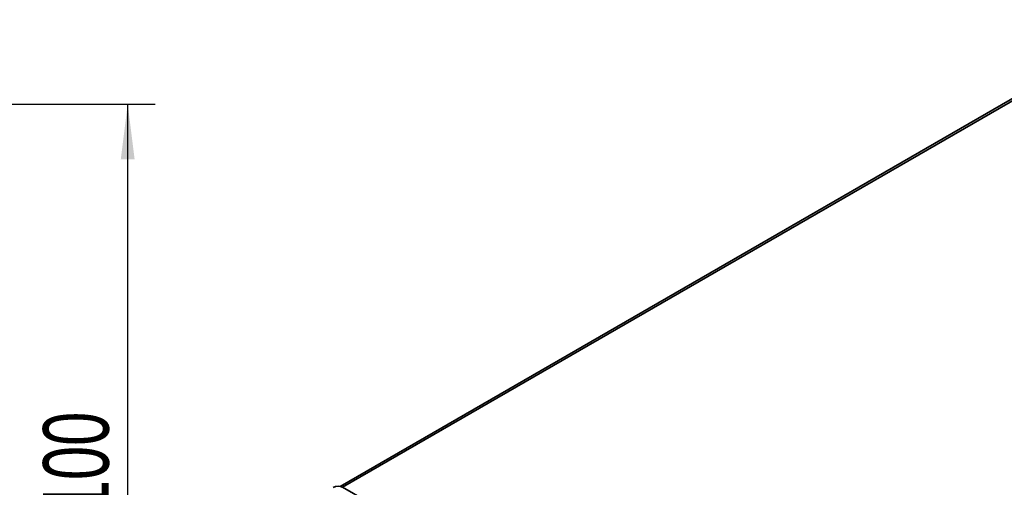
# Model space of a CAD drawing. Header units: millimetres. Extents: x 0 to 420, y 0 to 297.
# Tile 93 of 119: x 233 to 305, y 157 to 191. Entities that reach past the tile are written whole.
import ezdxf

# ---------------------------------------------------------------- set-up
doc = ezdxf.new("R2010")
doc.units = ezdxf.units.MM
doc.layers.add('标注层', color=150, linetype='Continuous')
doc.styles.add('SLDTEXTSTYLE2', font='TXT', dxfattribs={"width": 0.7})
doc.dimstyles.new('SLDDIMSTYLE1', dxfattribs={"dimtxt": 5.457031, "dimasz": 4, "dimexe": 0, "dimexo": 0.0625, "dimgap": 1.364258, "dimtad": 2, "dimlfac": 2, "dimrnd": 1e-09, "dimzin": 12, "dimdsep": 46, "dimtxsty": 'SLDTEXTSTYLE2', "dimsah": 1, "dimcen": 0.09, "dimadec": 0, "dimazin": 3, "dimtfac": 1, "dimtdec": 3, "dimtofl": 0, "dimtmove": 0, "dimatfit": 3, "dimfxl": 1, "dimfrac": 2, "dimtolj": 1, "dimtzin": 12, "dimarcsym": 0})

# ---------------------------------------------------------------- blocks, each defined once
blk = doc.blocks.new('_D_5')
at = {"layer": '标注层'}
for p, q in [((232.532, 185.092), (243.099, 185.092)), ((241.099, 135.092), (241.099, 185.092)), ((232.532, 135.092), (243.099, 135.092))]:
    blk.add_line(p, q, dxfattribs=at)
for points in [[(241.099, 185.092), (240.599, 181.092), (241.599, 181.092)], [(241.099, 135.092), (241.599, 139.092), (240.599, 139.092)]]:
    blk.add_solid(points, dxfattribs=at)
at = {"layer": '标注层', "insert": (234.96, 155.33), "char_height": 4.7625, "attachment_point": 1, "rotation": 90, "style": 'SLDTEXTSTYLE2'}
blk.add_mtext('100', dxfattribs=at)

msp = doc.modelspace()

# ---------------------------------------------------------------- linework, layer by layer
at = {"color": 7, "linetype": 'Continuous', "lineweight": 35}
for p, q in [((315.1813, 191.2183), (256.5072, 157.3465)), ((315.4062, 191.196), (256.681, 157.2947)), ((258.4488, 156.2742), (256.681, 157.2947))]:
    msp.add_line(p, q, dxfattribs=at)
at = {"color": 8, "linetype": 'Continuous', "lineweight": 35}
msp.add_line((256.681, 157.2928), (256.681, 157.2947), dxfattribs=at)
at = {"color": 7, "linetype": 'Continuous', "lineweight": 35}
for centre, radius, start, end in [((256.3628, 156.5919), 0.7685, 62.610222, 117.389716), ((256.5286, 157.0516), 0.2869, 57.905126, 85.600186)]:
    msp.add_arc(centre, radius, start, end, dxfattribs=at)

# ---------------------------------------------------------------- dimensions: what is measured, and where the dimension line sits
at = {"layer": '标注层'}
dim = msp.add_linear_dim(base=(241.0993, 185.0922), p1=(232.5316, 135.0922), p2=(232.5316, 185.0922), angle=90, dimstyle='SLDDIMSTYLE1', dxfattribs=at)
dim.commit()
dim.dimension.update_dxf_attribs({"geometry": '_D_5', "text_midpoint": (241.0993, 160.0922), "dimtype": 160})

doc.saveas('drawing.dxf')
